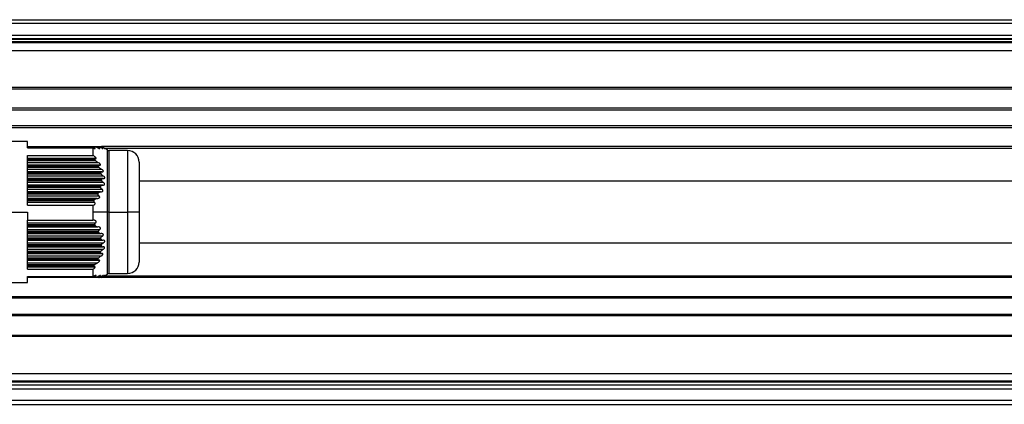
# Model space of a CAD drawing. Header units: millimetres. Extents: x -417 to 2302, y 446 to 879.
# Tile 3 of 31: x -81 to 47, y 446 to 496. Entities that reach past the tile are written whole.
import ezdxf

# ---------------------------------------------------------------- set-up
doc = ezdxf.new("R2010")
doc.units = ezdxf.units.MM

# ---------------------------------------------------------------- blocks, each defined once
blk = doc.blocks.new('Drawing View3')
at = {"color": 7, "linetype": 'Continuous', "lineweight": 25}
for p, q in [((-89, 29), (911, 29)), ((911, 28.5), (-89, 28.5)), ((-89, 27), (911, 27)), ((911, 26.5), (-89, 26.5)), ((910.8, 26), (-88.8, 26)), ((-84, 26.45), (906, 26.45)), ((906, 26.1), (-84, 26.1)), ((-88.8, 25), (910.8, 25)), ((906, 20.2), (-84, 20.2)), ((-84, 20), (906, 20)), ((906, 17.5), (-84, 17.5)), ((-84, 17.3), (906, 17.3)), ((348.5, 15.2), (-84, 15.2)), ((-84, 15), (348.5, 15)), ((-14.5, 13.15), (-16.5, 13.15)), ((-14.5, 12.33), (-14.5, 13.15)), ((-14.5, 12.5), (-5.86, 12.5)), ((-14.5, 12.37), (-5.8, 12.37)), ((-14.5, 12.33), (-6, 12.33)), ((-6, 12.33), (-6, 11.34)), ((-5.78, 12.5), (-5.34, 12.5)), ((-5.45, 12.37), (-5.23, 12.37)), ((-5.28, 12.5), (-5.01, 12.5)), ((-4.99, 12.37), (-4.85, 12.37)), ((-4.97, 12.5), (-4.87, 12.5)), ((-4.87, 12.5), (-4.86, 12.5)), ((-4.12, 12.07), (-4.86, 12.5)), ((348.5, 12.5), (-4.86, 12.5)), ((-4.72, 12.37), (-4.67, 12.37)), ((-4.52, 12.3), (348.5, 12.3)), ((-4.12, 4), (-4.12, 12.07)), ((-1.5, 12), (-3.87, 12)), ((-3.87, 4), (-3.87, 12)), ((-1.5, 12), (-1.5, 4)), ((-14.5, 11.34), (-6, 11.34)), ((-14.5, 4.89), (-14.5, 11.34)), ((-5.67, 10.94), (-14.5, 10.94)), ((-5.74, 10.82), (-14.5, 10.82)), ((-14.5, 10.7), (-5.67, 10.7)), ((-14.5, 10.45), (-5.35, 10.45)), ((0, 10.5), (0, 4)), ((-5.14, 10.08), (-14.5, 10.08)), ((-5.26, 9.95), (-14.5, 9.95)), ((-14.5, 9.84), (-5.21, 9.84)), ((-14.5, 9.59), (-4.92, 9.59)), ((-4.8, 9.21), (-14.5, 9.21)), ((-4.96, 9.09), (-14.5, 9.09)), ((-14.5, 8.97), (-4.94, 8.97)), ((-14.5, 8.72), (-4.69, 8.72)), ((-4.66, 8.35), (-14.5, 8.35)), ((-4.87, 8.22), (-14.5, 8.22)), ((-14.5, 8.11), (-4.87, 8.11)), ((-14.5, 7.86), (-4.67, 7.86)), ((-4.72, 7.48), (-14.5, 7.48)), ((-4.98, 7.36), (-14.5, 7.36)), ((-14.5, 7.24), (-5.01, 7.24)), ((-14.5, 6.99), (-4.85, 6.99)), ((-4.99, 6.61), (-14.5, 6.61)), ((-5.29, 6.49), (-14.5, 6.49)), ((-14.5, 6.37), (-5.34, 6.37)), ((-14.5, 6.12), (-5.23, 6.12)), ((-5.45, 5.75), (-14.5, 5.75)), ((-5.78, 5.62), (-14.5, 5.62)), ((-14.5, 5.51), (-5.86, 5.51)), ((-14.5, 5.26), (-5.8, 5.26)), ((-16.5, 4), (-14.5, 4)), ((-14.5, 4.89), (-6, 4.89)), ((-14.5, 4), (-14.5, 2.94)), ((-6, 4.89), (-6, 4)), ((-6, 4), (-6, 2.94)), ((-4.12, 4), (-6, 4)), ((-3.87, 4), (-4.12, 4)), ((-4.12, -4.07), (-4.12, 4)), ((-3.87, 4), (-1.5, 4)), ((-3.87, -4), (-3.87, 4)), ((0, 4), (-1.5, 4)), ((-1.5, 4), (-1.5, -4)), ((0, 4), (0, -2.5)), ((-14.5, 2.94), (-6, 2.94)), ((-14.5, -3.44), (-14.5, 2.94)), ((-5.67, 2.57), (-14.5, 2.57)), ((-5.96, 2.94), (-6, 2.94)), ((-5.74, 2.32), (-14.5, 2.32)), ((-14.5, 2.2), (-5.67, 2.2)), ((-14.5, 2.08), (-5.35, 2.08)), ((-5.14, 1.7), (-14.5, 1.7)), ((-5.26, 1.45), (-14.5, 1.45)), ((-14.5, 1.34), (-5.21, 1.34)), ((-14.5, 1.21), (-4.92, 1.21)), ((-4.8, 0.84), (-14.5, 0.84)), ((-4.96, 0.59), (-14.5, 0.59)), ((-14.5, 0.47), (-4.94, 0.47)), ((-14.5, 0.35), (-4.69, 0.35)), ((-4.66, -0.03), (-14.5, -0.03)), ((-4.87, -0.28), (-14.5, -0.28)), ((-14.5, -0.39), (-4.87, -0.39)), ((-14.5, -0.52), (-4.67, -0.52)), ((-4.72, -0.89), (-14.5, -0.89)), ((-4.98, -1.14), (-14.5, -1.14)), ((-14.5, -1.26), (-5.01, -1.26)), ((-14.5, -1.39), (-4.85, -1.39)), ((-4.99, -1.76), (-14.5, -1.76)), ((-5.29, -2.01), (-14.5, -2.01)), ((-14.5, -2.13), (-5.34, -2.13)), ((-14.5, -2.25), (-5.23, -2.25)), ((-5.45, -2.63), (-14.5, -2.63)), ((-5.78, -2.88), (-14.5, -2.88)), ((-14.5, -2.99), (-5.86, -2.99)), ((-14.5, -3.12), (-5.8, -3.12)), ((-14.5, -3.44), (-6, -3.44)), ((-6, -3.44), (-6, -4.4)), ((-14.5, -4.4), (-6, -4.4)), ((-14.5, -5.15), (-14.5, -4.4)), ((-5.74, -4.5), (-14.5, -4.5)), ((-5.67, -4.38), (-5.95, -4.38)), ((-5.26, -4.5), (-5.66, -4.5)), ((-5.14, -4.38), (-5.35, -4.38)), ((-4.96, -4.5), (-5.2, -4.5)), ((-4.87, -4.5), (-4.93, -4.5)), ((-4.8, -4.38), (-4.92, -4.38)), ((348.5, -4.5), (-4.87, -4.5)), ((-4.86, -4.5), (-4.12, -4.07)), ((-4.66, -4.38), (-4.69, -4.38)), ((-4.52, -4.3), (348.5, -4.3)), ((-3.87, -4), (-1.5, -4)), ((-16.5, -5.15), (-14.5, -5.15)), ((-84, -7), (348.5, -7)), ((348.5, -7.2), (-84, -7.2)), ((-84, -9.3), (906, -9.3)), ((906, -9.5), (-84, -9.5)), ((-84, -12), (906, -12)), ((906, -12.2), (-84, -12.2)), ((-88.8, -17), (910.8, -17)), ((911, -18.5), (-89, -18.5)), ((-89, -19), (911, -19)), ((910.8, -18), (-88.8, -18)), ((906, -18.1), (-84, -18.1)), ((-84, -18.45), (906, -18.45)), ((911, -20.5), (-89, -20.5)), ((-89, -21), (911, -21))]:
    blk.add_line(p, q, dxfattribs=at)
for centre, radius, start, end in [((-3.87, 12.5), 0.5, 240.1011, 270), ((-1.5, 10.5), 1.5, 0, 90), ((-1.5, -2.5), 1.5, 270, 0), ((-3.87, -4.5), 0.5, 90, 119.8989)]:
    blk.add_arc(centre, radius, start, end, dxfattribs=at)
for points, knots in [([(-6, 12.33), (-5.94, 12.31), (-5.86, 12.27), (-5.77, 12.25), (-5.73, 12.25), (-5.71, 12.26), (-5.71, 12.26), (-5.71, 12.28), (-5.72, 12.3), (-5.74, 12.33), (-5.78, 12.36), (-5.8, 12.37)], [0, 0, 0, 0, 0.317831, 0.45481, 0.570714, 0.626552, 0.67536, 0.723812, 0.777336, 0.876184, 1, 1, 1, 1]), ([(-5.86, 12.5), (-5.87, 12.5), (-5.88, 12.5), (-5.89, 12.49), (-5.89, 12.48), (-5.89, 12.47), (-5.87, 12.45), (-5.85, 12.42), (-5.82, 12.39), (-5.8, 12.37)], [0, 0, 0, 0, 0.1269838, 0.2428947, 0.3546143, 0.4697747, 0.5862974, 0.7108808, 1, 1, 1, 1]), ([(-5.86, 12.5), (-5.85, 12.5), (-5.82, 12.5), (-5.79, 12.5), (-5.78, 12.5)], [0, 0, 0, 0, 0.562421, 1, 1, 1, 1]), ([(-5.78, 12.5), (-5.76, 12.5), (-5.72, 12.49), (-5.61, 12.45), (-5.51, 12.4), (-5.45, 12.37)], [0, 0, 0, 0, 0.2312123, 0.500004, 1, 1, 1, 1]), ([(-5.45, 12.37), (-5.39, 12.34), (-5.29, 12.3), (-5.19, 12.26), (-5.14, 12.25), (-5.12, 12.25), (-5.11, 12.26), (-5.11, 12.27), (-5.13, 12.29), (-5.17, 12.33), (-5.21, 12.36), (-5.23, 12.37)], [0, 0, 0, 0, 0.320598, 0.451502, 0.569608, 0.621553, 0.670236, 0.71852, 0.769336, 0.871321, 1, 1, 1, 1]), ([(-5.34, 12.5), (-5.35, 12.5), (-5.35, 12.5), (-5.36, 12.49), (-5.35, 12.48), (-5.34, 12.46), (-5.3, 12.42), (-5.25, 12.39), (-5.23, 12.37)], [0, 0, 0, 0, 0.115465, 0.224046, 0.333104, 0.449912, 0.699437, 1, 1, 1, 1]), ([(-5.34, 12.5), (-5.33, 12.5), (-5.31, 12.5), (-5.29, 12.5), (-5.29, 12.5)], [0, 0, 0, 0, 0.562317, 1, 1, 1, 1]), ([(-5.29, 12.5), (-5.27, 12.5), (-5.24, 12.49), (-5.13, 12.45), (-5.05, 12.4), (-4.99, 12.37)], [0, 0, 0, 0, 0.227055, 0.494854, 1, 1, 1, 1]), ([(-5.01, 12.5), (-5.01, 12.5), (-5.01, 12.5), (-5.01, 12.49), (-5, 12.48), (-4.97, 12.46), (-4.92, 12.42), (-4.88, 12.39), (-4.85, 12.37)], [0, 0, 0, 0, 0.104249, 0.206454, 0.313421, 0.431139, 0.690593, 1, 1, 1, 1]), ([(-5.01, 12.5), (-5, 12.5), (-4.99, 12.5), (-4.98, 12.5), (-4.98, 12.5)], [0, 0, 0, 0, 0.561072, 1, 1, 1, 1]), ([(-4.99, 12.37), (-4.93, 12.34), (-4.84, 12.3), (-4.74, 12.26), (-4.71, 12.25), (-4.69, 12.25), (-4.69, 12.26), (-4.7, 12.27), (-4.73, 12.29), (-4.77, 12.33), (-4.82, 12.36), (-4.85, 12.37)], [0, 0, 0, 0, 0.3095707, 0.4365787, 0.5458126, 0.5937847, 0.6409808, 0.6902139, 0.7439782, 0.8567542, 1, 1, 1, 1]), ([(-4.98, 12.5), (-4.98, 12.5), (-4.97, 12.5), (-4.94, 12.49), (-4.87, 12.45), (-4.78, 12.41), (-4.72, 12.37)], [0, 0, 0, 0, 0.091717, 0.192524, 0.430858, 1, 1, 1, 1]), ([(-4.87, 12.5), (-4.87, 12.5), (-4.87, 12.5), (-4.84, 12.48), (-4.78, 12.44), (-4.72, 12.4), (-4.67, 12.37)], [0, 0, 0, 0, 0.147683, 0.308373, 0.489419, 1, 1, 1, 1]), ([(-4.72, 12.37), (-4.66, 12.34), (-4.57, 12.29), (-4.5, 12.26), (-4.48, 12.25), (-4.47, 12.25), (-4.47, 12.25), (-4.48, 12.26), (-4.52, 12.28), (-4.58, 12.32), (-4.64, 12.36), (-4.67, 12.37)], [0, 0, 0, 0, 0.307042, 0.430657, 0.485921, 0.537942, 0.577773, 0.620304, 0.719364, 0.84446, 1, 1, 1, 1]), ([(-5.67, 10.94), (-5.65, 10.95), (-5.61, 10.95), (-5.58, 10.97), (-5.57, 10.98), (-5.57, 11.01), (-5.58, 11.03), (-5.6, 11.06), (-5.63, 11.1), (-5.69, 11.15), (-5.81, 11.25), (-5.92, 11.3), (-6, 11.34)], [0, 0, 0, 0, 0.124077, 0.173723, 0.222391, 0.265216, 0.309536, 0.357783, 0.411862, 0.522916, 0.665522, 1, 1, 1, 1]), ([(-5.67, 10.94), (-5.69, 10.94), (-5.73, 10.94), (-5.76, 10.92), (-5.77, 10.9), (-5.77, 10.87), (-5.76, 10.85), (-5.75, 10.83), (-5.74, 10.82)], [0, 0, 0, 0, 0.291619, 0.533428, 0.64911, 0.760416, 0.875022, 1, 1, 1, 1]), ([(-5.67, 10.7), (-5.68, 10.73), (-5.71, 10.76), (-5.73, 10.8), (-5.74, 10.82)], [0, 0, 0, 0, 0.557513, 1, 1, 1, 1]), ([(-5.67, 10.7), (-5.65, 10.68), (-5.61, 10.63), (-5.5, 10.54), (-5.41, 10.49), (-5.35, 10.45)], [0, 0, 0, 0, 0.230381, 0.498978, 1, 1, 1, 1]), ([(-5.14, 10.08), (-5.11, 10.08), (-5.07, 10.08), (-5.03, 10.11), (-5.01, 10.13), (-5.01, 10.16), (-5.02, 10.18), (-5.04, 10.22), (-5.08, 10.27), (-5.19, 10.36), (-5.28, 10.42), (-5.35, 10.45)], [0, 0, 0, 0, 0.139235, 0.245422, 0.294926, 0.342114, 0.389691, 0.440297, 0.547276, 0.682165, 1, 1, 1, 1]), ([(-5.26, 9.95), (-5.27, 9.97), (-5.28, 9.99), (-5.27, 10.03), (-5.24, 10.06), (-5.2, 10.08), (-5.16, 10.08), (-5.14, 10.08)], [0, 0, 0, 0, 0.166445, 0.328319, 0.502383, 0.735191, 1, 1, 1, 1]), ([(-5.21, 9.84), (-5.22, 9.86), (-5.24, 9.9), (-5.25, 9.94), (-5.26, 9.95)], [0, 0, 0, 0, 0.558026, 1, 1, 1, 1]), ([(-5.21, 9.84), (-5.2, 9.81), (-5.16, 9.76), (-5.06, 9.67), (-4.98, 9.62), (-4.92, 9.59)], [0, 0, 0, 0, 0.226258, 0.493855, 1, 1, 1, 1]), ([(-4.96, 9.09), (-4.97, 9.1), (-4.97, 9.12), (-4.96, 9.14), (-4.95, 9.16), (-4.92, 9.19), (-4.87, 9.21), (-4.82, 9.21), (-4.8, 9.21)], [0, 0, 0, 0, 0.101041, 0.203349, 0.311717, 0.430206, 0.68207, 1, 1, 1, 1]), ([(-4.94, 8.97), (-4.94, 8.99), (-4.95, 9.03), (-4.96, 9.07), (-4.96, 9.09)], [0, 0, 0, 0, 0.558428, 1, 1, 1, 1]), ([(-4.94, 8.97), (-4.94, 8.96), (-4.93, 8.94), (-4.91, 8.9), (-4.83, 8.81), (-4.75, 8.76), (-4.69, 8.72)], [0, 0, 0, 0, 0.095207, 0.195971, 0.430437, 1, 1, 1, 1]), ([(-4.8, 9.21), (-4.77, 9.21), (-4.72, 9.22), (-4.67, 9.24), (-4.65, 9.26), (-4.63, 9.29), (-4.63, 9.31), (-4.64, 9.34), (-4.66, 9.37), (-4.69, 9.42), (-4.77, 9.5), (-4.86, 9.55), (-4.92, 9.59)], [0, 0, 0, 0, 0.1437799, 0.2573737, 0.3127668, 0.3630857, 0.4107698, 0.4586628, 0.5115639, 0.5673082, 0.6929085, 1, 1, 1, 1]), ([(-4.87, 8.22), (-4.87, 8.24), (-4.86, 8.27), (-4.84, 8.3), (-4.77, 8.34), (-4.7, 8.34), (-4.66, 8.35)], [0, 0, 0, 0, 0.146904, 0.308017, 0.489413, 1, 1, 1, 1]), ([(-4.87, 8.11), (-4.87, 8.13), (-4.87, 8.17), (-4.87, 8.2), (-4.87, 8.22)], [0, 0, 0, 0, 0.560266, 1, 1, 1, 1]), ([(-4.87, 8.11), (-4.87, 8.09), (-4.87, 8.06), (-4.84, 8.01), (-4.78, 7.93), (-4.72, 7.89), (-4.67, 7.86)], [0, 0, 0, 0, 0.147683, 0.308373, 0.489419, 1, 1, 1, 1]), ([(-4.72, 7.48), (-4.66, 7.48), (-4.57, 7.49), (-4.5, 7.54), (-4.48, 7.58), (-4.47, 7.61), (-4.47, 7.64), (-4.48, 7.68), (-4.52, 7.74), (-4.58, 7.8), (-4.64, 7.84), (-4.67, 7.86)], [0, 0, 0, 0, 0.307042, 0.430657, 0.485921, 0.537942, 0.577773, 0.620304, 0.719364, 0.84446, 1, 1, 1, 1]), ([(-4.66, 8.35), (-4.62, 8.35), (-4.57, 8.35), (-4.51, 8.37), (-4.47, 8.4), (-4.46, 8.43), (-4.45, 8.45), (-4.45, 8.48), (-4.46, 8.52), (-4.49, 8.56), (-4.56, 8.64), (-4.64, 8.69), (-4.69, 8.72)], [0, 0, 0, 0, 0.162618, 0.28994, 0.355094, 0.407481, 0.459515, 0.511046, 0.554621, 0.603328, 0.720798, 1, 1, 1, 1]), ([(348.5, 8), (345.68, 8), (340.32, 8), (332.69, 8), (325.89, 8), (319.91, 8), (314.75, 8), (310.32, 8), (304.12, 8), (295.75, 8), (275.65, 8), (235.87, 8), (184.96, 8), (132.28, 8), (98.44, 8), (75.12, 8), (62.7, 8), (53.23, 8), (46.25, 8), (41.04, 8), (34.75, 8), (27.38, 8), (18.91, 8), (9.66, 8), (3.24, 8), (0, 8)], [0, 0, 0, 0, 0.024263, 0.046138, 0.065643, 0.08279, 0.097592, 0.110056, 0.120871, 0.151025, 0.182071, 0.293848, 0.493454, 0.620475, 0.747496, 0.784755, 0.821245, 0.854416, 0.866292, 0.881241, 0.899283, 0.920432, 0.944706, 0.972128, 1, 1, 1, 1]), ([(-5.34, 6.37), (-5.33, 6.4), (-5.31, 6.43), (-5.29, 6.47), (-5.29, 6.49)], [0, 0, 0, 0, 0.562317, 1, 1, 1, 1]), ([(-5.29, 6.49), (-5.27, 6.51), (-5.24, 6.56), (-5.13, 6.6), (-5.05, 6.61), (-4.99, 6.61)], [0, 0, 0, 0, 0.227055, 0.494854, 1, 1, 1, 1]), ([(-5.01, 7.24), (-5, 7.26), (-4.99, 7.3), (-4.98, 7.34), (-4.98, 7.36)], [0, 0, 0, 0, 0.561072, 1, 1, 1, 1]), ([(-5.01, 7.24), (-5.01, 7.23), (-5.01, 7.21), (-5.01, 7.18), (-5, 7.14), (-4.97, 7.1), (-4.92, 7.04), (-4.88, 7.01), (-4.85, 6.99)], [0, 0, 0, 0, 0.104249, 0.206454, 0.313421, 0.431139, 0.690593, 1, 1, 1, 1]), ([(-4.99, 6.61), (-4.93, 6.62), (-4.84, 6.63), (-4.74, 6.68), (-4.71, 6.72), (-4.69, 6.77), (-4.69, 6.8), (-4.7, 6.83), (-4.73, 6.88), (-4.77, 6.94), (-4.82, 6.97), (-4.85, 6.99)], [0, 0, 0, 0, 0.309571, 0.436579, 0.545813, 0.593785, 0.640981, 0.690214, 0.743978, 0.856754, 1, 1, 1, 1]), ([(-4.98, 7.36), (-4.98, 7.36), (-4.97, 7.38), (-4.94, 7.42), (-4.87, 7.47), (-4.78, 7.48), (-4.72, 7.48)], [0, 0, 0, 0, 0.091717, 0.192524, 0.430858, 1, 1, 1, 1]), ([(-6, 4.89), (-5.94, 4.9), (-5.86, 4.92), (-5.77, 4.97), (-5.73, 5.02), (-5.71, 5.06), (-5.71, 5.09), (-5.71, 5.12), (-5.72, 5.16), (-5.74, 5.21), (-5.78, 5.24), (-5.8, 5.26)], [0, 0, 0, 0, 0.317831, 0.45481, 0.570714, 0.626552, 0.67536, 0.723812, 0.777336, 0.876184, 1, 1, 1, 1]), ([(-5.86, 5.51), (-5.87, 5.5), (-5.88, 5.48), (-5.89, 5.45), (-5.89, 5.41), (-5.89, 5.38), (-5.87, 5.35), (-5.85, 5.3), (-5.82, 5.28), (-5.8, 5.26)], [0, 0, 0, 0, 0.126984, 0.242895, 0.354614, 0.469775, 0.586297, 0.710881, 1, 1, 1, 1]), ([(-5.86, 5.51), (-5.85, 5.53), (-5.82, 5.57), (-5.79, 5.61), (-5.78, 5.62)], [0, 0, 0, 0, 0.562421, 1, 1, 1, 1]), ([(-5.78, 5.62), (-5.76, 5.64), (-5.72, 5.69), (-5.61, 5.74), (-5.51, 5.74), (-5.45, 5.75)], [0, 0, 0, 0, 0.231212, 0.500004, 1, 1, 1, 1]), ([(-5.45, 5.75), (-5.39, 5.75), (-5.29, 5.76), (-5.19, 5.81), (-5.14, 5.86), (-5.12, 5.9), (-5.11, 5.93), (-5.11, 5.97), (-5.13, 6.01), (-5.17, 6.07), (-5.21, 6.1), (-5.23, 6.12)], [0, 0, 0, 0, 0.320598, 0.451502, 0.569608, 0.621553, 0.670236, 0.71852, 0.769336, 0.871321, 1, 1, 1, 1]), ([(-5.34, 6.37), (-5.35, 6.36), (-5.35, 6.34), (-5.36, 6.31), (-5.35, 6.28), (-5.34, 6.23), (-5.3, 6.17), (-5.25, 6.14), (-5.23, 6.12)], [0, 0, 0, 0, 0.115465, 0.224046, 0.333104, 0.449912, 0.699437, 1, 1, 1, 1]), ([(-5.67, 2.57), (-5.65, 2.59), (-5.61, 2.62), (-5.58, 2.67), (-5.57, 2.71), (-5.57, 2.74), (-5.58, 2.78), (-5.6, 2.81), (-5.63, 2.85), (-5.69, 2.89), (-5.78, 2.93), (-5.86, 2.93), (-5.9, 2.93)], [0, 0, 0, 0, 0.144648, 0.202525, 0.259263, 0.309188, 0.360855, 0.417101, 0.480146, 0.609613, 0.775862, 1, 1, 1, 1]), ([(-5.67, 2.57), (-5.69, 2.55), (-5.73, 2.52), (-5.76, 2.46), (-5.77, 2.41), (-5.77, 2.38), (-5.76, 2.35), (-5.75, 2.33), (-5.74, 2.32)], [0, 0, 0, 0, 0.291619, 0.533428, 0.64911, 0.760416, 0.875022, 1, 1, 1, 1]), ([(-5.67, 2.2), (-5.68, 2.23), (-5.71, 2.26), (-5.73, 2.3), (-5.74, 2.32)], [0, 0, 0, 0, 0.557513, 1, 1, 1, 1]), ([(-5.67, 2.2), (-5.65, 2.18), (-5.61, 2.14), (-5.5, 2.09), (-5.41, 2.08), (-5.35, 2.08)], [0, 0, 0, 0, 0.2303815, 0.4989779, 1, 1, 1, 1]), ([(-5.14, 1.7), (-5.11, 1.72), (-5.07, 1.76), (-5.03, 1.82), (-5.01, 1.87), (-5.01, 1.9), (-5.02, 1.93), (-5.04, 1.97), (-5.08, 2.02), (-5.19, 2.07), (-5.28, 2.07), (-5.35, 2.08)], [0, 0, 0, 0, 0.139235, 0.245422, 0.294926, 0.342114, 0.389691, 0.440297, 0.547276, 0.682165, 1, 1, 1, 1]), ([(-5.26, 1.45), (-5.27, 1.47), (-5.28, 1.5), (-5.27, 1.55), (-5.24, 1.6), (-5.2, 1.66), (-5.16, 1.69), (-5.14, 1.7)], [0, 0, 0, 0, 0.166445, 0.328319, 0.502383, 0.735191, 1, 1, 1, 1]), ([(-5.21, 1.34), (-5.22, 1.36), (-5.24, 1.4), (-5.25, 1.44), (-5.26, 1.45)], [0, 0, 0, 0, 0.558026, 1, 1, 1, 1]), ([(-5.21, 1.34), (-5.2, 1.32), (-5.16, 1.27), (-5.06, 1.22), (-4.98, 1.22), (-4.92, 1.21)], [0, 0, 0, 0, 0.226258, 0.493855, 1, 1, 1, 1]), ([(-4.96, 0.59), (-4.97, 0.6), (-4.97, 0.62), (-4.96, 0.65), (-4.95, 0.68), (-4.92, 0.73), (-4.87, 0.78), (-4.82, 0.82), (-4.8, 0.84)], [0, 0, 0, 0, 0.101041, 0.203349, 0.311717, 0.430206, 0.68207, 1, 1, 1, 1]), ([(-4.94, 0.47), (-4.94, 0.49), (-4.95, 0.53), (-4.96, 0.57), (-4.96, 0.59)], [0, 0, 0, 0, 0.558428, 1, 1, 1, 1]), ([(-4.94, 0.47), (-4.94, 0.46), (-4.93, 0.44), (-4.91, 0.41), (-4.83, 0.36), (-4.75, 0.35), (-4.69, 0.35)], [0, 0, 0, 0, 0.095207, 0.195971, 0.430437, 1, 1, 1, 1]), ([(-4.8, 0.84), (-4.77, 0.86), (-4.72, 0.89), (-4.67, 0.95), (-4.65, 0.99), (-4.63, 1.03), (-4.63, 1.06), (-4.64, 1.09), (-4.66, 1.12), (-4.69, 1.15), (-4.77, 1.2), (-4.86, 1.21), (-4.92, 1.21)], [0, 0, 0, 0, 0.14378, 0.257374, 0.312767, 0.363086, 0.41077, 0.458663, 0.511564, 0.567308, 0.692908, 1, 1, 1, 1]), ([(-4.66, -0.03), (-4.62, -0.01), (-4.57, 0.03), (-4.51, 0.09), (-4.47, 0.13), (-4.46, 0.17), (-4.45, 0.2), (-4.45, 0.23), (-4.46, 0.26), (-4.49, 0.29), (-4.56, 0.34), (-4.64, 0.34), (-4.69, 0.35)], [0, 0, 0, 0, 0.162618, 0.28994, 0.355094, 0.407481, 0.459515, 0.511046, 0.554621, 0.603328, 0.720798, 1, 1, 1, 1]), ([(0, 0), (2.5, 0), (7.55, 0), (14.86, 0), (21.66, 0), (27.64, 0), (32.81, 0), (37.23, 0), (43.44, 0), (51.81, 0), (71.91, 0), (111.69, 0), (162.6, 0), (215.28, 0), (249.12, 0), (272.44, 0), (284.86, 0), (294.34, 0), (301.31, 0), (306.52, 0), (312.81, 0), (320.18, 0), (328.64, 0), (338.2, 0), (344.94, 0), (348.5, 0)], [0, 0, 0, 0, 0.02154, 0.043419, 0.062927, 0.080079, 0.094886, 0.107356, 0.118173, 0.148325, 0.179371, 0.291149, 0.490756, 0.617779, 0.744801, 0.78206, 0.818555, 0.851731, 0.863598, 0.878539, 0.896574, 0.917718, 0.941988, 0.969406, 1, 1, 1, 1]), ([(-5.01, -1.26), (-5, -1.24), (-4.99, -1.2), (-4.98, -1.16), (-4.98, -1.14)], [0, 0, 0, 0, 0.561072, 1, 1, 1, 1]), ([(-5.01, -1.26), (-5.01, -1.27), (-5.01, -1.29), (-5.01, -1.31), (-5, -1.34), (-4.97, -1.36), (-4.92, -1.38), (-4.88, -1.38), (-4.85, -1.39)], [0, 0, 0, 0, 0.104249, 0.206454, 0.313421, 0.431139, 0.690593, 1, 1, 1, 1]), ([(-4.98, -1.14), (-4.98, -1.13), (-4.97, -1.11), (-4.94, -1.07), (-4.87, -0.98), (-4.78, -0.93), (-4.72, -0.89)], [0, 0, 0, 0, 0.091717, 0.192524, 0.430858, 1, 1, 1, 1]), ([(-4.87, -0.28), (-4.87, -0.26), (-4.86, -0.23), (-4.84, -0.18), (-4.77, -0.1), (-4.7, -0.06), (-4.66, -0.03)], [0, 0, 0, 0, 0.146904, 0.308017, 0.489413, 1, 1, 1, 1]), ([(-4.87, -0.39), (-4.87, -0.37), (-4.87, -0.33), (-4.87, -0.3), (-4.87, -0.28)], [0, 0, 0, 0, 0.560266, 1, 1, 1, 1]), ([(-4.87, -0.39), (-4.87, -0.41), (-4.87, -0.44), (-4.84, -0.47), (-4.78, -0.51), (-4.72, -0.52), (-4.67, -0.52)], [0, 0, 0, 0, 0.147683, 0.308373, 0.489419, 1, 1, 1, 1]), ([(-4.72, -0.89), (-4.66, -0.86), (-4.57, -0.8), (-4.5, -0.71), (-4.48, -0.67), (-4.47, -0.64), (-4.47, -0.61), (-4.48, -0.58), (-4.52, -0.55), (-4.58, -0.52), (-4.64, -0.52), (-4.67, -0.52)], [0, 0, 0, 0, 0.307042, 0.430657, 0.485921, 0.537942, 0.577773, 0.620304, 0.719364, 0.84446, 1, 1, 1, 1]), ([(-5.45, -2.63), (-5.39, -2.59), (-5.29, -2.54), (-5.19, -2.45), (-5.14, -2.39), (-5.12, -2.35), (-5.11, -2.33), (-5.11, -2.3), (-5.13, -2.28), (-5.17, -2.26), (-5.21, -2.25), (-5.23, -2.25)], [0, 0, 0, 0, 0.320598, 0.451502, 0.569608, 0.621553, 0.670236, 0.71852, 0.769336, 0.871321, 1, 1, 1, 1]), ([(-5.34, -2.13), (-5.35, -2.14), (-5.35, -2.15), (-5.36, -2.18), (-5.35, -2.2), (-5.34, -2.23), (-5.3, -2.25), (-5.25, -2.25), (-5.23, -2.25)], [0, 0, 0, 0, 0.115465, 0.224046, 0.333104, 0.449912, 0.699437, 1, 1, 1, 1]), ([(-5.34, -2.13), (-5.33, -2.1), (-5.31, -2.07), (-5.29, -2.03), (-5.29, -2.01)], [0, 0, 0, 0, 0.562317, 1, 1, 1, 1]), ([(-5.29, -2.01), (-5.27, -1.99), (-5.24, -1.93), (-5.13, -1.84), (-5.05, -1.79), (-4.99, -1.76)], [0, 0, 0, 0, 0.227055, 0.494854, 1, 1, 1, 1]), ([(-4.99, -1.76), (-4.93, -1.72), (-4.84, -1.67), (-4.74, -1.58), (-4.71, -1.53), (-4.69, -1.49), (-4.69, -1.46), (-4.7, -1.44), (-4.73, -1.41), (-4.77, -1.39), (-4.82, -1.39), (-4.85, -1.39)], [0, 0, 0, 0, 0.309571, 0.436579, 0.545813, 0.593785, 0.640981, 0.690214, 0.743978, 0.856754, 1, 1, 1, 1]), ([(-6, -3.44), (-5.94, -3.41), (-5.86, -3.36), (-5.77, -3.28), (-5.73, -3.23), (-5.71, -3.2), (-5.71, -3.18), (-5.71, -3.16), (-5.72, -3.14), (-5.74, -3.12), (-5.78, -3.12), (-5.8, -3.12)], [0, 0, 0, 0, 0.317831, 0.45481, 0.570714, 0.626552, 0.67536, 0.723812, 0.777336, 0.876184, 1, 1, 1, 1]), ([(-5.86, -2.99), (-5.87, -3), (-5.88, -3.02), (-5.89, -3.05), (-5.89, -3.07), (-5.89, -3.09), (-5.87, -3.1), (-5.85, -3.11), (-5.82, -3.12), (-5.8, -3.12)], [0, 0, 0, 0, 0.126984, 0.242895, 0.354614, 0.469775, 0.586297, 0.710881, 1, 1, 1, 1]), ([(-5.86, -2.99), (-5.85, -2.97), (-5.82, -2.93), (-5.79, -2.89), (-5.78, -2.88)], [0, 0, 0, 0, 0.562421, 1, 1, 1, 1]), ([(-5.78, -2.88), (-5.76, -2.85), (-5.72, -2.8), (-5.61, -2.71), (-5.51, -2.66), (-5.45, -2.63)], [0, 0, 0, 0, 0.231212, 0.500004, 1, 1, 1, 1]), ([(-5.67, -4.38), (-5.65, -4.36), (-5.61, -4.33), (-5.58, -4.3), (-5.57, -4.28), (-5.57, -4.26), (-5.58, -4.25), (-5.6, -4.25), (-5.63, -4.25), (-5.69, -4.26), (-5.81, -4.31), (-5.92, -4.36), (-6, -4.4)], [0, 0, 0, 0, 0.124077, 0.173723, 0.222391, 0.265216, 0.309536, 0.357783, 0.411862, 0.522916, 0.665522, 1, 1, 1, 1]), ([(-5.74, -4.5), (-5.75, -4.5), (-5.76, -4.5), (-5.77, -4.49), (-5.77, -4.48), (-5.76, -4.46), (-5.73, -4.42), (-5.69, -4.39), (-5.67, -4.38)], [0, 0, 0, 0, 0.124346, 0.240053, 0.352202, 0.466351, 0.703735, 1, 1, 1, 1]), ([(-5.67, -4.5), (-5.68, -4.5), (-5.71, -4.5), (-5.73, -4.5), (-5.74, -4.5)], [0, 0, 0, 0, 0.557513, 1, 1, 1, 1]), ([(-5.67, -4.5), (-5.65, -4.5), (-5.61, -4.49), (-5.5, -4.45), (-5.41, -4.4), (-5.35, -4.38)], [0, 0, 0, 0, 0.230381, 0.498978, 1, 1, 1, 1]), ([(-5.14, -4.38), (-5.11, -4.36), (-5.07, -4.32), (-5.03, -4.29), (-5.01, -4.27), (-5.01, -4.26), (-5.02, -4.25), (-5.04, -4.25), (-5.08, -4.26), (-5.19, -4.3), (-5.28, -4.34), (-5.35, -4.38)], [0, 0, 0, 0, 0.139235, 0.245422, 0.294926, 0.342114, 0.389691, 0.440297, 0.547276, 0.682165, 1, 1, 1, 1]), ([(-5.26, -4.5), (-5.27, -4.5), (-5.28, -4.5), (-5.27, -4.48), (-5.24, -4.45), (-5.2, -4.42), (-5.16, -4.39), (-5.14, -4.38)], [0, 0, 0, 0, 0.166445, 0.328319, 0.502383, 0.735191, 1, 1, 1, 1]), ([(-5.21, -4.5), (-5.22, -4.5), (-5.24, -4.5), (-5.25, -4.5), (-5.26, -4.5)], [0, 0, 0, 0, 0.558026, 1, 1, 1, 1]), ([(-5.21, -4.5), (-5.2, -4.5), (-5.16, -4.49), (-5.06, -4.45), (-4.98, -4.4), (-4.92, -4.38)], [0, 0, 0, 0, 0.226258, 0.493855, 1, 1, 1, 1]), ([(-4.96, -4.5), (-4.97, -4.5), (-4.97, -4.5), (-4.96, -4.49), (-4.95, -4.48), (-4.92, -4.46), (-4.87, -4.42), (-4.82, -4.39), (-4.8, -4.38)], [0, 0, 0, 0, 0.101041, 0.203349, 0.311717, 0.430206, 0.68207, 1, 1, 1, 1]), ([(-4.94, -4.5), (-4.94, -4.5), (-4.95, -4.5), (-4.96, -4.5), (-4.96, -4.5)], [0, 0, 0, 0, 0.558428, 1, 1, 1, 1]), ([(-4.94, -4.5), (-4.94, -4.5), (-4.93, -4.5), (-4.91, -4.49), (-4.83, -4.45), (-4.75, -4.41), (-4.69, -4.38)], [0, 0, 0, 0, 0.095207, 0.195971, 0.430437, 1, 1, 1, 1]), ([(-4.8, -4.38), (-4.77, -4.36), (-4.72, -4.33), (-4.67, -4.29), (-4.65, -4.27), (-4.63, -4.26), (-4.63, -4.25), (-4.64, -4.25), (-4.66, -4.25), (-4.69, -4.26), (-4.77, -4.3), (-4.86, -4.34), (-4.92, -4.38)], [0, 0, 0, 0, 0.14378, 0.257374, 0.312767, 0.363086, 0.41077, 0.458663, 0.511564, 0.567308, 0.692908, 1, 1, 1, 1]), ([(-4.87, -4.5), (-4.87, -4.5), (-4.86, -4.5), (-4.84, -4.48), (-4.77, -4.44), (-4.7, -4.4), (-4.66, -4.38)], [0, 0, 0, 0, 0.1469039, 0.3080173, 0.4894131, 1, 1, 1, 1]), ([(-4.66, -4.38), (-4.62, -4.36), (-4.57, -4.32), (-4.51, -4.29), (-4.47, -4.27), (-4.46, -4.26), (-4.45, -4.25), (-4.45, -4.25), (-4.46, -4.25), (-4.49, -4.27), (-4.56, -4.3), (-4.64, -4.34), (-4.69, -4.38)], [0, 0, 0, 0, 0.162618, 0.28994, 0.355094, 0.407481, 0.459515, 0.511046, 0.554621, 0.603328, 0.720798, 1, 1, 1, 1])]:
    blk.add_open_spline(points, degree=3, knots=knots, dxfattribs=at)

msp = doc.modelspace()

# ---------------------------------------------------------------- block references
at = {"color": 7, "linetype": 'Continuous', "lineweight": 25}
msp.add_blockref('Drawing View3', (-65.53, 466.69), dxfattribs=at)

doc.saveas('drawing.dxf')
